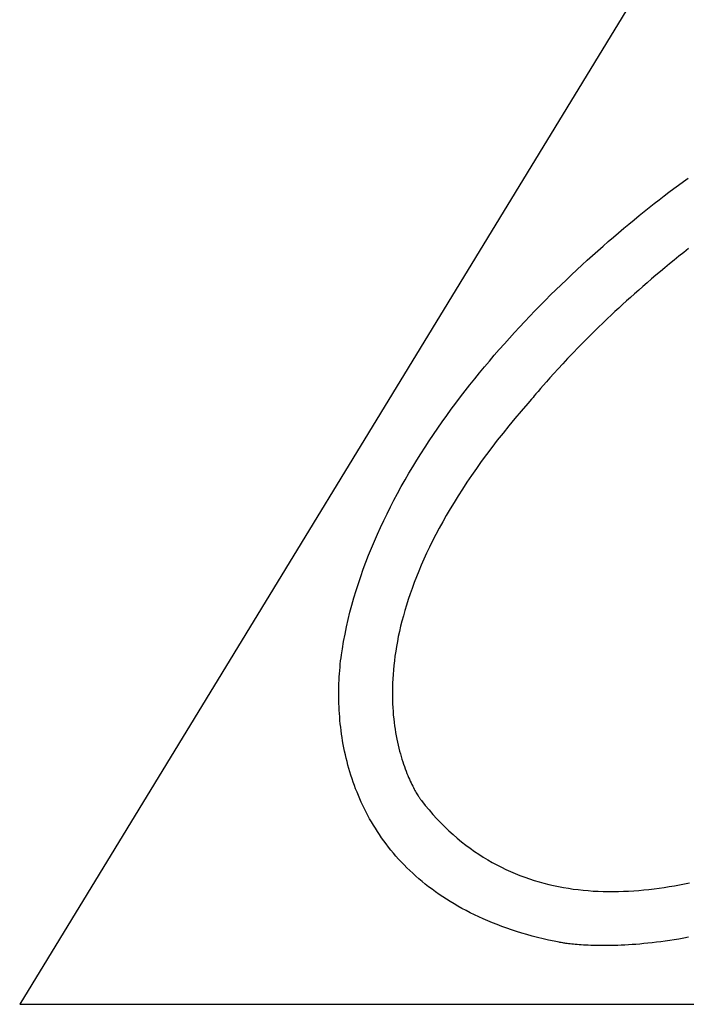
# Model space of a CAD drawing. Header units: millimetres. Extents: x -641 to 119, y -160 to 916.
# Tile 24 of 64: x -418.63 to -417.06, y 514.61 to 516.93. Entities that reach past the tile are written whole.
import ezdxf

# ---------------------------------------------------------------- set-up
doc = ezdxf.new("R2010")
doc.units = ezdxf.units.MM
doc.header["$LTSCALE"] = 32.67
doc.layers.get('0').update_dxf_attribs({"linetype": 'CONTINUOUS'})

msp = doc.modelspace()

# ---------------------------------------------------------------- linework, layer by layer
at = {"color": 7, "linetype": 'Continuous'}
for p, q in [((-416.4265, 518.2136), (-418.6258, 514.6083)), ((-417.0743, 516.5377), (-417.0631, 516.546)), ((-417.0631, 516.546), (-417.0521, 516.5541)), ((-417.097, 516.5207), (-417.0856, 516.5293)), ((-417.0856, 516.5293), (-417.0743, 516.5377)), ((-417.1318, 516.4938), (-417.1201, 516.5029)), ((-417.1201, 516.5029), (-417.1085, 516.5119)), ((-417.1085, 516.5119), (-417.097, 516.5207)), ((-417.1554, 516.4751), (-417.1436, 516.4845)), ((-417.1436, 516.4845), (-417.1318, 516.4938)), ((-417.1914, 516.4458), (-417.1793, 516.4557)), ((-417.1793, 516.4557), (-417.1674, 516.4655)), ((-417.1674, 516.4655), (-417.1554, 516.4751)), ((-417.2156, 516.4254), (-417.2035, 516.4357)), ((-417.2035, 516.4357), (-417.1914, 516.4458)), ((-417.2401, 516.4045), (-417.2278, 516.415)), ((-417.2278, 516.415), (-417.2156, 516.4254)), ((-417.2646, 516.3829), (-417.2523, 516.3938)), ((-417.2523, 516.3938), (-417.2401, 516.4045)), ((-417.0507, 516.3878), (-417.0622, 516.3788)), ((-417.3016, 516.3495), (-417.2893, 516.3608)), ((-417.2893, 516.3608), (-417.2769, 516.3719)), ((-417.2769, 516.3719), (-417.2646, 516.3829)), ((-417.0846, 516.3609), (-417.0957, 516.3519)), ((-417.0735, 516.3698), (-417.0846, 516.3609)), ((-417.0622, 516.3788), (-417.0735, 516.3698)), ((-417.3263, 516.3265), (-417.314, 516.338)), ((-417.314, 516.338), (-417.3016, 516.3495)), ((-417.1065, 516.343), (-417.1172, 516.3341)), ((-417.0957, 516.3519), (-417.1065, 516.343)), ((-417.351, 516.3029), (-417.3387, 516.3147)), ((-417.3387, 516.3147), (-417.3263, 516.3265)), ((-417.1382, 516.3165), (-417.1484, 516.3077)), ((-417.1278, 516.3253), (-417.1382, 516.3165)), ((-417.1172, 516.3341), (-417.1278, 516.3253)), ((-417.3757, 516.2787), (-417.3634, 516.2909)), ((-417.3634, 516.2909), (-417.351, 516.3029)), ((-417.1584, 516.299), (-417.1683, 516.2903)), ((-417.1484, 516.3077), (-417.1584, 516.299)), ((-417.388, 516.2665), (-417.3757, 516.2787)), ((-417.1876, 516.2731), (-417.197, 516.2646)), ((-417.1781, 516.2817), (-417.1876, 516.2731)), ((-417.1683, 516.2903), (-417.1781, 516.2817)), ((-417.4125, 516.2415), (-417.4002, 516.2541)), ((-417.4002, 516.2541), (-417.388, 516.2665)), ((-417.2153, 516.2478), (-417.2242, 516.2396)), ((-417.2063, 516.2562), (-417.2153, 516.2478)), ((-417.197, 516.2646), (-417.2063, 516.2562)), ((-417.4368, 516.216), (-417.4246, 516.2288)), ((-417.4246, 516.2288), (-417.4125, 516.2415)), ((-417.2415, 516.2233), (-417.2498, 516.2153)), ((-417.2329, 516.2314), (-417.2415, 516.2233)), ((-417.2242, 516.2396), (-417.2329, 516.2314)), ((-417.4609, 516.1901), (-417.4489, 516.2031)), ((-417.4489, 516.2031), (-417.4368, 516.216)), ((-417.266, 516.1997), (-417.2814, 516.1845)), ((-417.2498, 516.2153), (-417.266, 516.1997)), ((-417.4847, 516.1636), (-417.4728, 516.1769)), ((-417.4728, 516.1769), (-417.4609, 516.1901)), ((-417.2814, 516.1845), (-417.2962, 516.1697)), ((-417.4966, 516.1502), (-417.4847, 516.1636)), ((-417.3101, 516.1555), (-417.3233, 516.1419)), ((-417.2962, 516.1697), (-417.3101, 516.1555)), ((-417.52, 516.123), (-417.5083, 516.1366)), ((-417.5083, 516.1366), (-417.4966, 516.1502)), ((-417.3357, 516.1289), (-417.3473, 516.1165)), ((-417.3233, 516.1419), (-417.3357, 516.1289)), ((-417.543, 516.0953), (-417.5315, 516.1092)), ((-417.5315, 516.1092), (-417.52, 516.123)), ((-417.3473, 516.1165), (-417.3581, 516.1049)), ((-417.5544, 516.0813), (-417.543, 516.0953)), ((-417.3773, 516.0837), (-417.3856, 516.0744)), ((-417.3681, 516.0939), (-417.3773, 516.0837)), ((-417.3581, 516.1049), (-417.3681, 516.0939)), ((-417.5768, 516.053), (-417.5657, 516.0672)), ((-417.5657, 516.0672), (-417.5544, 516.0813)), ((-417.3931, 516.0659), (-417.3997, 516.0582)), ((-417.3856, 516.0744), (-417.3931, 516.0659)), ((-417.5988, 516.0242), (-417.5879, 516.0386)), ((-417.5879, 516.0386), (-417.5768, 516.053)), ((-417.4172, 516.0375), (-417.4193, 516.0349)), ((-417.4142, 516.0411), (-417.4172, 516.0375)), ((-417.4103, 516.0458), (-417.4142, 516.0411)), ((-417.4054, 516.0515), (-417.4103, 516.0458)), ((-417.3997, 516.0582), (-417.4054, 516.0515)), ((-417.6096, 516.0097), (-417.5988, 516.0242)), ((-417.4296, 516.023), (-417.4449, 516.0054)), ((-417.4207, 516.0332), (-417.4296, 516.023)), ((-417.4205, 516.0335), (-417.4207, 516.0332)), ((-417.4193, 516.0349), (-417.4205, 516.0335)), ((-417.6308, 515.9802), (-417.6203, 515.995)), ((-417.6203, 515.995), (-417.6096, 516.0097)), ((-417.4449, 516.0054), (-417.4596, 515.988)), ((-417.6412, 515.9654), (-417.6308, 515.9802)), ((-417.4739, 515.9707), (-417.4878, 515.9535)), ((-417.4596, 515.988), (-417.4739, 515.9707)), ((-417.6615, 515.9354), (-417.6514, 515.9504)), ((-417.6514, 515.9504), (-417.6412, 515.9654)), ((-417.4878, 515.9535), (-417.5012, 515.9365)), ((-417.6812, 515.905), (-417.6714, 515.9202)), ((-417.6714, 515.9202), (-417.6615, 515.9354)), ((-417.5012, 515.9365), (-417.5142, 515.9197)), ((-417.6908, 515.8896), (-417.6812, 515.905)), ((-417.5267, 515.903), (-417.5389, 515.8864)), ((-417.5142, 515.9197), (-417.5267, 515.903)), ((-417.7094, 515.8587), (-417.7002, 515.8742)), ((-417.7002, 515.8742), (-417.6908, 515.8896)), ((-417.5389, 515.8864), (-417.5506, 515.87)), ((-417.7185, 515.8431), (-417.7094, 515.8587)), ((-417.5619, 515.8538), (-417.5728, 515.8377)), ((-417.5506, 515.87), (-417.5619, 515.8538)), ((-417.736, 515.8116), (-417.7273, 515.8274)), ((-417.7273, 515.8274), (-417.7185, 515.8431)), ((-417.5728, 515.8377), (-417.5832, 515.8217)), ((-417.7445, 515.7957), (-417.736, 515.8116)), ((-417.5933, 515.8059), (-417.6031, 515.7903)), ((-417.5832, 515.8217), (-417.5933, 515.8059)), ((-417.7527, 515.7798), (-417.7445, 515.7957)), ((-417.6031, 515.7903), (-417.6124, 515.7748)), ((-417.7686, 515.7476), (-417.7608, 515.7637)), ((-417.7608, 515.7637), (-417.7527, 515.7798)), ((-417.6213, 515.7595), (-417.6299, 515.7443)), ((-417.6124, 515.7748), (-417.6213, 515.7595)), ((-417.7762, 515.7314), (-417.7686, 515.7476)), ((-417.6299, 515.7443), (-417.6382, 515.7293)), ((-417.7907, 515.6988), (-417.7836, 515.7152)), ((-417.7836, 515.7152), (-417.7762, 515.7314)), ((-417.646, 515.7144), (-417.6536, 515.6997)), ((-417.6382, 515.7293), (-417.646, 515.7144)), ((-417.7976, 515.6824), (-417.7907, 515.6988)), ((-417.6536, 515.6997), (-417.6608, 515.6852)), ((-417.8107, 515.6493), (-417.8043, 515.6659)), ((-417.8043, 515.6659), (-417.7976, 515.6824)), ((-417.6676, 515.6708), (-417.6741, 515.6565)), ((-417.6608, 515.6852), (-417.6676, 515.6708)), ((-417.8168, 515.6327), (-417.8107, 515.6493)), ((-417.6803, 515.6425), (-417.6862, 515.6286)), ((-417.6741, 515.6565), (-417.6803, 515.6425)), ((-417.8227, 515.616), (-417.8168, 515.6327)), ((-417.6862, 515.6286), (-417.6918, 515.6148)), ((-417.8337, 515.5824), (-417.8283, 515.5992)), ((-417.8283, 515.5992), (-417.8227, 515.616)), ((-417.697, 515.6013), (-417.702, 515.5878)), ((-417.6918, 515.6148), (-417.697, 515.6013)), ((-417.8388, 515.5655), (-417.8337, 515.5824)), ((-417.7067, 515.5746), (-417.711, 515.5615)), ((-417.702, 515.5878), (-417.7067, 515.5746)), ((-417.8436, 515.5486), (-417.8388, 515.5655)), ((-417.711, 515.5615), (-417.7151, 515.5486)), ((-417.8523, 515.5145), (-417.8481, 515.5315)), ((-417.8481, 515.5315), (-417.8436, 515.5486)), ((-417.719, 515.5358), (-417.7225, 515.5232)), ((-417.7151, 515.5486), (-417.719, 515.5358)), ((-417.8562, 515.4973), (-417.8523, 515.5145)), ((-417.7258, 515.5108), (-417.7289, 515.4985)), ((-417.7225, 515.5232), (-417.7258, 515.5108)), ((-417.8631, 515.4629), (-417.8598, 515.4801)), ((-417.8598, 515.4801), (-417.8562, 515.4973)), ((-417.7317, 515.4864), (-417.7343, 515.4745)), ((-417.7289, 515.4985), (-417.7317, 515.4864)), ((-417.8661, 515.4456), (-417.8631, 515.4629)), ((-417.7366, 515.4627), (-417.7387, 515.4512)), ((-417.7343, 515.4745), (-417.7366, 515.4627)), ((-417.8682, 515.4316), (-417.8661, 515.4456)), ((-417.7405, 515.4397), (-417.7422, 515.4285)), ((-417.7387, 515.4512), (-417.7405, 515.4397)), ((-417.8709, 515.4095), (-417.8701, 515.4169)), ((-417.8701, 515.4169), (-417.8692, 515.4243)), ((-417.8692, 515.4243), (-417.8682, 515.4316)), ((-417.7436, 515.4174), (-417.7449, 515.4065)), ((-417.7422, 515.4285), (-417.7436, 515.4174)), ((-417.8734, 515.3792), (-417.8729, 515.3869)), ((-417.8729, 515.3869), (-417.8723, 515.3944)), ((-417.8723, 515.3944), (-417.8716, 515.402)), ((-417.8716, 515.402), (-417.8709, 515.4095)), ((-417.7459, 515.3958), (-417.7468, 515.3852)), ((-417.7449, 515.4065), (-417.7459, 515.3958)), ((-417.8743, 515.3561), (-417.8741, 515.3638)), ((-417.8741, 515.3638), (-417.8738, 515.3716)), ((-417.8738, 515.3716), (-417.8734, 515.3792)), ((-417.7479, 515.3646), (-417.7482, 515.3546)), ((-417.7474, 515.3748), (-417.7479, 515.3646)), ((-417.7468, 515.3852), (-417.7474, 515.3748)), ((-417.8746, 515.3405), (-417.8745, 515.3483)), ((-417.8745, 515.3326), (-417.8746, 515.3405)), ((-417.8745, 515.3483), (-417.8743, 515.3561)), ((-417.7482, 515.3546), (-417.7484, 515.3447)), ((-417.7484, 515.3447), (-417.7483, 515.3351)), ((-417.8744, 515.3247), (-417.8745, 515.3326)), ((-417.8742, 515.3168), (-417.8744, 515.3247)), ((-417.7483, 515.3351), (-417.7482, 515.3256)), ((-417.7482, 515.3256), (-417.7478, 515.3162)), ((-417.8739, 515.3089), (-417.8742, 515.3168)), ((-417.8735, 515.3009), (-417.8739, 515.3089)), ((-417.873, 515.2929), (-417.8735, 515.3009)), ((-417.7478, 515.3162), (-417.7474, 515.3071)), ((-417.7474, 515.3071), (-417.7468, 515.2981)), ((-417.7468, 515.2981), (-417.7461, 515.2893)), ((-417.8724, 515.2849), (-417.873, 515.2929)), ((-417.8717, 515.2769), (-417.8724, 515.2849)), ((-417.8709, 515.2689), (-417.8717, 515.2769)), ((-417.7461, 515.2893), (-417.7452, 515.2807)), ((-417.7452, 515.2807), (-417.7442, 515.2723)), ((-417.7442, 515.2723), (-417.7432, 515.264)), ((-417.87, 515.2608), (-417.8709, 515.2689)), ((-417.869, 515.2527), (-417.87, 515.2608)), ((-417.8679, 515.2446), (-417.869, 515.2527)), ((-417.7432, 515.264), (-417.742, 515.256)), ((-417.742, 515.256), (-417.7407, 515.2481)), ((-417.7407, 515.2481), (-417.7393, 515.2404)), ((-417.8667, 515.2366), (-417.8679, 515.2446)), ((-417.8654, 515.2285), (-417.8667, 515.2366)), ((-417.864, 515.2204), (-417.8654, 515.2285)), ((-417.7393, 515.2404), (-417.7379, 515.2329)), ((-417.7379, 515.2329), (-417.7363, 515.2255)), ((-417.7363, 515.2255), (-417.7347, 515.2184)), ((-417.8624, 515.2123), (-417.864, 515.2204)), ((-417.8608, 515.2042), (-417.8624, 515.2123)), ((-417.859, 515.1961), (-417.8608, 515.2042)), ((-417.7347, 515.2184), (-417.733, 515.2114)), ((-417.733, 515.2114), (-417.7313, 515.2047)), ((-417.7313, 515.2047), (-417.7295, 515.1981)), ((-417.8571, 515.188), (-417.859, 515.1961)), ((-417.8551, 515.1799), (-417.8571, 515.188)), ((-417.853, 515.1718), (-417.8551, 515.1799)), ((-417.7295, 515.1981), (-417.7277, 515.1917)), ((-417.7277, 515.1917), (-417.7258, 515.1855)), ((-417.7258, 515.1855), (-417.7239, 515.1794)), ((-417.7239, 515.1794), (-417.7219, 515.1736)), ((-417.8508, 515.1638), (-417.853, 515.1718)), ((-417.8484, 515.1557), (-417.8508, 515.1638)), ((-417.8459, 515.1477), (-417.8484, 515.1557)), ((-417.7219, 515.1736), (-417.72, 515.168)), ((-417.72, 515.168), (-417.718, 515.1625)), ((-417.718, 515.1625), (-417.716, 515.1572)), ((-417.716, 515.1572), (-417.714, 515.1522)), ((-417.8433, 515.1396), (-417.8459, 515.1477)), ((-417.8406, 515.1316), (-417.8433, 515.1396)), ((-417.8377, 515.1237), (-417.8406, 515.1316)), ((-417.714, 515.1522), (-417.712, 515.1473)), ((-417.712, 515.1473), (-417.71, 515.1426)), ((-417.71, 515.1426), (-417.7081, 515.1381)), ((-417.7081, 515.1381), (-417.7061, 515.1338)), ((-417.7061, 515.1338), (-417.7042, 515.1297)), ((-417.8348, 515.1157), (-417.8377, 515.1237)), ((-417.8316, 515.1078), (-417.8348, 515.1157)), ((-417.7042, 515.1297), (-417.7023, 515.1258)), ((-417.7023, 515.1258), (-417.7005, 515.1221)), ((-417.7005, 515.1221), (-417.6987, 515.1186)), ((-417.6987, 515.1186), (-417.6969, 515.1153)), ((-417.6969, 515.1153), (-417.6952, 515.1121)), ((-417.6952, 515.1121), (-417.6936, 515.1092)), ((-417.6936, 515.1092), (-417.692, 515.1065)), ((-417.8284, 515.0999), (-417.8316, 515.1078)), ((-417.825, 515.092), (-417.8284, 515.0999)), ((-417.8215, 515.0841), (-417.825, 515.092)), ((-417.692, 515.1065), (-417.6906, 515.104)), ((-417.6906, 515.104), (-417.6892, 515.1017)), ((-417.6892, 515.1017), (-417.6879, 515.0995)), ((-417.6879, 515.0995), (-417.6867, 515.0976)), ((-417.6867, 515.0976), (-417.6856, 515.0959)), ((-417.6856, 515.0959), (-417.6846, 515.0944)), ((-417.6846, 515.0944), (-417.6837, 515.0931)), ((-417.6837, 515.0931), (-417.6829, 515.092)), ((-417.6829, 515.092), (-417.6818, 515.0904)), ((-417.6818, 515.0904), (-417.6814, 515.0899)), ((-417.6814, 515.0899), (-417.6812, 515.0896)), ((-417.6812, 515.0896), (-417.6799, 515.0879)), ((-417.6799, 515.0879), (-417.671, 515.0767)), ((-417.8179, 515.0763), (-417.8215, 515.0841)), ((-417.8141, 515.0685), (-417.8179, 515.0763)), ((-417.8101, 515.0608), (-417.8141, 515.0685)), ((-417.671, 515.0767), (-417.662, 515.0659)), ((-417.662, 515.0659), (-417.6528, 515.0554)), ((-417.8061, 515.0531), (-417.8101, 515.0608)), ((-417.8019, 515.0454), (-417.8061, 515.0531)), ((-417.7975, 515.0378), (-417.8019, 515.0454)), ((-417.6528, 515.0554), (-417.6435, 515.0452)), ((-417.6435, 515.0452), (-417.6341, 515.0354)), ((-417.793, 515.0302), (-417.7975, 515.0378)), ((-417.7884, 515.0227), (-417.793, 515.0302)), ((-417.7836, 515.0152), (-417.7884, 515.0227)), ((-417.6341, 515.0354), (-417.6246, 515.0259)), ((-417.6246, 515.0259), (-417.615, 515.0168)), ((-417.615, 515.0168), (-417.6053, 515.0079)), ((-417.7787, 515.0078), (-417.7836, 515.0152)), ((-417.7736, 515.0004), (-417.7787, 515.0078)), ((-417.7684, 514.9931), (-417.7736, 515.0004)), ((-417.763, 514.9858), (-417.7684, 514.9931)), ((-417.6053, 515.0079), (-417.5954, 514.9994)), ((-417.5954, 514.9994), (-417.5855, 514.9912)), ((-417.7575, 514.9786), (-417.763, 514.9858)), ((-417.7518, 514.9715), (-417.7575, 514.9786)), ((-417.7459, 514.9644), (-417.7518, 514.9715)), ((-417.5855, 514.9912), (-417.5754, 514.9833)), ((-417.5754, 514.9833), (-417.5653, 514.9757)), ((-417.5653, 514.9757), (-417.555, 514.9685)), ((-417.7399, 514.9574), (-417.7459, 514.9644)), ((-417.7337, 514.9504), (-417.7399, 514.9574)), ((-417.7274, 514.9436), (-417.7337, 514.9504)), ((-417.555, 514.9685), (-417.5447, 514.9615)), ((-417.5447, 514.9615), (-417.5343, 514.9548)), ((-417.5343, 514.9548), (-417.5238, 514.9484)), ((-417.5238, 514.9484), (-417.5132, 514.9423)), ((-417.7209, 514.9368), (-417.7274, 514.9436)), ((-417.7143, 514.93), (-417.7209, 514.9368)), ((-417.7075, 514.9234), (-417.7143, 514.93)), ((-417.7005, 514.9168), (-417.7075, 514.9234)), ((-417.5132, 514.9423), (-417.5025, 514.9365)), ((-417.5025, 514.9365), (-417.4917, 514.931)), ((-417.4917, 514.931), (-417.4809, 514.9258)), ((-417.4809, 514.9258), (-417.4699, 514.9208)), ((-417.6933, 514.9103), (-417.7005, 514.9168)), ((-417.686, 514.9039), (-417.6933, 514.9103)), ((-417.6785, 514.8976), (-417.686, 514.9039)), ((-417.4699, 514.9208), (-417.4589, 514.9161)), ((-417.4589, 514.9161), (-417.4479, 514.9117)), ((-417.4479, 514.9117), (-417.4367, 514.9076)), ((-417.4367, 514.9076), (-417.4256, 514.9037)), ((-417.4256, 514.9037), (-417.4143, 514.9)), ((-417.4143, 514.9), (-417.403, 514.8967)), ((-417.6708, 514.8913), (-417.6785, 514.8976)), ((-417.663, 514.8852), (-417.6708, 514.8913)), ((-417.655, 514.8791), (-417.663, 514.8852)), ((-417.6468, 514.8731), (-417.655, 514.8791)), ((-417.403, 514.8967), (-417.3916, 514.8935)), ((-417.3916, 514.8935), (-417.3802, 514.8906)), ((-417.3802, 514.8906), (-417.3687, 514.888)), ((-417.3687, 514.888), (-417.3571, 514.8856)), ((-417.3571, 514.8856), (-417.3456, 514.8834)), ((-417.3456, 514.8834), (-417.3339, 514.8815)), ((-417.3339, 514.8815), (-417.3223, 514.8798)), ((-417.3223, 514.8798), (-417.3106, 514.8783)), ((-417.3106, 514.8783), (-417.2988, 514.877)), ((-417.2988, 514.877), (-417.2871, 514.876)), ((-417.18, 514.8756), (-417.168, 514.8765)), ((-417.168, 514.8765), (-417.1561, 514.8776)), ((-417.1561, 514.8776), (-417.1441, 514.8789)), ((-417.1441, 514.8789), (-417.1321, 514.8803)), ((-417.1321, 514.8803), (-417.1201, 514.8819)), ((-417.1201, 514.8819), (-417.1082, 514.8836)), ((-417.1082, 514.8836), (-417.0962, 514.8855)), ((-417.0962, 514.8855), (-417.0843, 514.8876)), ((-417.0843, 514.8876), (-417.0723, 514.8898)), ((-417.0723, 514.8898), (-417.0604, 514.8922)), ((-417.0604, 514.8922), (-417.0485, 514.8947)), ((-417.6384, 514.8672), (-417.6468, 514.8731)), ((-417.6299, 514.8614), (-417.6384, 514.8672)), ((-417.6211, 514.8558), (-417.6299, 514.8614)), ((-417.6122, 514.8502), (-417.6211, 514.8558)), ((-417.2871, 514.876), (-417.2753, 514.8751)), ((-417.2753, 514.8751), (-417.2634, 514.8745)), ((-417.2634, 514.8745), (-417.2516, 514.8741)), ((-417.2516, 514.8741), (-417.2397, 514.8738)), ((-417.2397, 514.8738), (-417.2278, 514.8738)), ((-417.2278, 514.8738), (-417.2158, 514.874)), ((-417.2158, 514.874), (-417.2039, 514.8744)), ((-417.2039, 514.8744), (-417.192, 514.8749)), ((-417.192, 514.8749), (-417.18, 514.8756)), ((-417.6031, 514.8447), (-417.6122, 514.8502)), ((-417.5939, 514.8393), (-417.6031, 514.8447)), ((-417.5844, 514.834), (-417.5939, 514.8393)), ((-417.5747, 514.8289), (-417.5844, 514.834)), ((-417.5649, 514.8238), (-417.5747, 514.8289)), ((-417.5549, 514.8189), (-417.5649, 514.8238)), ((-417.5446, 514.8141), (-417.5549, 514.8189)), ((-417.5342, 514.8093), (-417.5446, 514.8141)), ((-417.5236, 514.8048), (-417.5342, 514.8093)), ((-417.5128, 514.8003), (-417.5236, 514.8048)), ((-417.5018, 514.7959), (-417.5128, 514.8003)), ((-417.4906, 514.7917), (-417.5018, 514.7959)), ((-417.4791, 514.7876), (-417.4906, 514.7917)), ((-417.4675, 514.7836), (-417.4791, 514.7876)), ((-417.4557, 514.7798), (-417.4675, 514.7836)), ((-417.4437, 514.7761), (-417.4557, 514.7798)), ((-417.4315, 514.7725), (-417.4437, 514.7761)), ((-417.419, 514.7691), (-417.4315, 514.7725)), ((-417.4064, 514.7658), (-417.419, 514.7691)), ((-417.3935, 514.7627), (-417.4064, 514.7658)), ((-417.3805, 514.7597), (-417.3935, 514.7627)), ((-417.0735, 514.762), (-417.0845, 514.7602)), ((-417.0622, 514.764), (-417.0735, 514.762)), ((-417.0508, 514.766), (-417.0622, 514.764)), ((-417.3672, 514.7568), (-417.3805, 514.7597)), ((-417.3553, 514.7544), (-417.3672, 514.7568)), ((-417.3558, 514.7545), (-417.356, 514.7545)), ((-417.3537, 514.7541), (-417.3553, 514.7544)), ((-417.3509, 514.7536), (-417.3537, 514.7541)), ((-417.3472, 514.7529), (-417.3509, 514.7536)), ((-417.3449, 514.7526), (-417.3472, 514.7529)), ((-417.3424, 514.7522), (-417.3449, 514.7526)), ((-417.3396, 514.7518), (-417.3424, 514.7522)), ((-417.3366, 514.7514), (-417.3396, 514.7518)), ((-417.3333, 514.751), (-417.3366, 514.7514)), ((-417.3298, 514.7506), (-417.3333, 514.751)), ((-417.326, 514.7502), (-417.3298, 514.7506)), ((-417.322, 514.7498), (-417.326, 514.7502)), ((-417.3177, 514.7493), (-417.322, 514.7498)), ((-417.3132, 514.749), (-417.3177, 514.7493)), ((-417.3085, 514.7486), (-417.3132, 514.749)), ((-417.3035, 514.7482), (-417.3085, 514.7486)), ((-417.2983, 514.7479), (-417.3035, 514.7482)), ((-417.2929, 514.7475), (-417.2983, 514.7479)), ((-417.2872, 514.7473), (-417.2929, 514.7475)), ((-417.2813, 514.747), (-417.2872, 514.7473)), ((-417.2751, 514.7468), (-417.2813, 514.747)), ((-417.2687, 514.7466), (-417.2751, 514.7468)), ((-417.2621, 514.7465), (-417.2687, 514.7466)), ((-417.2553, 514.7465), (-417.2621, 514.7465)), ((-417.2482, 514.7464), (-417.2553, 514.7465)), ((-417.241, 514.7465), (-417.2482, 514.7464)), ((-417.2335, 514.7466), (-417.241, 514.7465)), ((-417.2257, 514.7468), (-417.2335, 514.7466)), ((-417.2178, 514.747), (-417.2257, 514.7468)), ((-417.2096, 514.7473), (-417.2178, 514.747)), ((-417.2013, 514.7477), (-417.2096, 514.7473)), ((-417.1927, 514.7482), (-417.2013, 514.7477)), ((-417.1839, 514.7488), (-417.1927, 514.7482)), ((-417.1749, 514.7495), (-417.1839, 514.7488)), ((-417.1656, 514.7502), (-417.1749, 514.7495)), ((-417.1562, 514.7511), (-417.1656, 514.7502)), ((-417.1466, 514.7521), (-417.1562, 514.7511)), ((-417.1367, 514.7531), (-417.1466, 514.7521)), ((-417.1267, 514.7543), (-417.1367, 514.7531)), ((-417.1164, 514.7556), (-417.1267, 514.7543)), ((-417.106, 514.757), (-417.1164, 514.7556)), ((-417.0953, 514.7586), (-417.106, 514.757)), ((-417.0845, 514.7602), (-417.0953, 514.7586)), ((-418.6258, 514.6083), (-414.2464, 514.6083))]:
    msp.add_line(p, q, dxfattribs=at)

doc.saveas('drawing.dxf')
